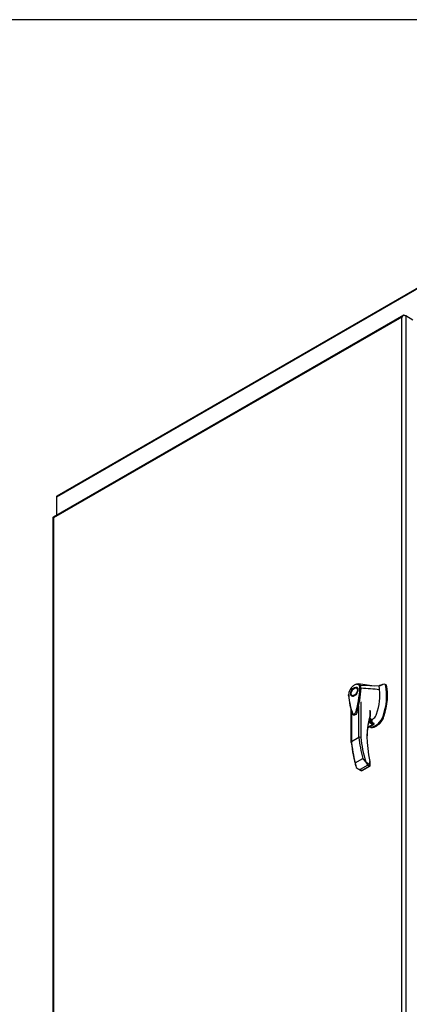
# Model space of a CAD drawing. Header units: inches. Extents: x 1 to 359, y -2 to 239.
# Tile 98 of 103: x 242 to 262, y 188 to 239. Entities that reach past the tile are written whole.
import ezdxf

# ---------------------------------------------------------------- set-up
doc = ezdxf.new("R2010")
doc.units = ezdxf.units.IN
doc.header["$MEASUREMENT"] = 0
for name, color, linetype in [('COM71195-8', 7, 'Continuous'), ('COM71302-3', 7, 'Continuous'), ('Default', 7, 'Continuous'), ('HAN13068', 7, 'Continuous')]:
    doc.layers.add(name, color=color, linetype=linetype)

# ---------------------------------------------------------------- blocks, each defined once
blk = doc.blocks.new('SE7')
at = {"layer": 'COM71195-8', "color": 7, "linetype": 'Continuous'}
for p, q in [((261.242, 223.723), (243.311, 213.371)), ((261.162, 223.629), (243.332, 213.335)), ((261.162, 185.569), (261.162, 223.629)), ((261.225, 223.708), (261.226, 223.708)), ((261.313, 223.716), (261.363, 223.687)), ((261.726, 223.477), (261.363, 223.687)), ((261.363, 223.687), (261.363, 185.51)), ((243.29, 213.335), (243.29, 175.158)), ((243.332, 213.335), (243.332, 175.275))]:
    blk.add_line(p, q, dxfattribs=at)
for centre, major_axis, ratio, start_param, end_param in [((261.262, 223.571), (0.101, 0.174), 0.57759, 1.04699, 1.570589), ((261.262, 223.571), (0.101, 0.174), 0.57759, 1.047405, 1.571004), ((261.313, 223.6), (0.071, -0.123), 0.57735, 2.356194, 3.403392), ((261.262, 223.629), (0.143, 0), 0.57735, 0.785398, 1.832596), ((243.433, 213.335), (0.143, 0), 0.57735, 2.879793, 3.141593), ((243.382, 213.248), (0.071, -0.123), 0.57735, 3.141593, 3.403392), ((243.433, 213.277), (-0.142, 0.082), 0.000359, 0.261592, 0.785191), ((243.433, 213.277), (-0.142, 0.082), 0.000359, -0.785191, -0.261592)]:
    blk.add_ellipse(centre, major_axis=major_axis, ratio=ratio, start_param=start_param, end_param=end_param, dxfattribs=at)
at = {"layer": 'COM71302-3', "color": 7, "linetype": 'Continuous'}
for p, q in [((281.595, 236.412), (243.48, 214.406)), ((281.617, 236.461), (243.503, 214.456)), ((243.48, 214.406), (243.48, 213.469))]:
    blk.add_line(p, q, dxfattribs=at)
blk.add_ellipse((243.556, 214.363), major_axis=(0.0536, -0.0929), ratio=0.57735, start_param=3.141593, end_param=3.926991, dxfattribs=at)
at = {"layer": 'HAN13068', "color": 7, "linetype": 'Continuous'}
for p, q in [((258.91, 204.586), (258.844, 204.625)), ((259.741, 204.719), (258.93, 204.833)), ((259.998, 204.706), (259.043, 204.755)), ((259.081, 204.611), (259.083, 204.611)), ((260.288, 204.81), (260.192, 204.791)), ((260.354, 204.781), (260.31, 204.807)), ((260.329, 204.78), (260.371, 204.756)), ((258.619, 204.235), (258.685, 204.197)), ((259.063, 203.905), (259.063, 202.082)), ((258.561, 203.535), (258.561, 201.828)), ((258.581, 203.461), (258.581, 201.855)), ((258.968, 202.078), (258.968, 203.713)), ((259.546, 203.224), (259.546, 203.48)), ((259.559, 203.206), (259.559, 203.429)), ((259.665, 202.755), (259.461, 202.873)), ((259.468, 202.905), (259.724, 202.758)), ((259.745, 202.785), (259.477, 202.94)), ((259.743, 202.794), (259.478, 202.947)), ((259.633, 202.857), (259.633, 203.037)), ((259.64, 202.854), (259.64, 203.03)), ((259.64, 202.994), (259.654, 203.003)), ((260.202, 203.183), (260.245, 203.158)), ((259.411, 202.576), (259.728, 202.759)), ((259.415, 202.611), (259.665, 202.755)), ((259.515, 202.636), (259.541, 202.622)), ((259.779, 202.674), (259.842, 202.71)), ((259.779, 202.674), (259.822, 202.649)), ((259.822, 202.649), (259.885, 202.686)), ((259.842, 202.71), (259.869, 202.727)), ((259.842, 202.71), (259.885, 202.686)), ((258.968, 202.078), (258.581, 201.855)), ((258.779, 200.784), (259.166, 201.008)), ((259.53, 200.705), (259.53, 200.854)), ((258.911, 200.482), (259.072, 200.389)), ((259.416, 200.661), (259.029, 200.437)), ((259.029, 200.437), (259.111, 200.39)), ((259.111, 200.39), (259.498, 200.613)), ((259.133, 200.387), (259.521, 200.611)), ((259.314, 200.83), (259.53, 200.705)), ((259.498, 200.613), (259.416, 200.661)), ((259.55, 200.664), (259.55, 200.785))]:
    blk.add_line(p, q, dxfattribs=at)
for centre, radius, start, end in [((259.005, 204.257), 0.564, 154.8966, 178.288), ((252.036, 205.17), 7.068, 345.4961, 355.4598), ((259.033, 204.702), 0.0544, 79.0934, 139.0201), ((258.757, 204.617), 0.264, 358.6454, 27.0986), ((259.051, 204.545), 0.0721, 65.3005, 114.8649), ((258.786, 204.61), 0.295, 0.0987, 29.4005), ((257.421, 204.206), 2.964, 339.7954, 11.168), ((260.293, 204.774), 0.0359, 9.9063, 99.4284), ((259.069, 204.235), 0.63, 169.2479, 176.5638), ((261.611, 204.416), 3.176, 183.2175, 201.2404), ((259.514, 203.206), 0.045, 341.5578, 0), ((259.69, 202.862), 0.11, 257.02, 288.1861), ((259.019, 201.979), 0.112, 66.796, 117.4127), ((259.147, 200.743), 0.371, 173.5893, 211.255), ((258.928, 200.466), 0.129, 138.6008, 139.0185), ((259.088, 200.771), 0.339, 220.5468, 259.9158), ((259.105, 200.438), 0.0578, 230.6479, 299.6251), ((259.207, 200.924), 0.142, 318.2125, 318.5998), ((259.492, 200.66), 0.0574, 300.2989, 356.4555), ((259.387, 200.793), 0.162, 357.2147, 18.8919)]:
    blk.add_arc(centre, radius, start, end, dxfattribs=at)
for major_axis in [(0.131, 0.227), (0.113, 0.195)]:
    blk.add_ellipse((258.732, 204.43), major_axis=major_axis, ratio=0.57735, dxfattribs=at)
for centre, major_axis, ratio, start_param, end_param in [((258.798, 204.391), (0.131, 0.227), 0.57735, 0.255303, 0.541215), ((258.227, 203.226), (1.283, 2.222), 0.57735, 5.059663, 5.624889), ((259.811, 203.051), (0.969, 1.679), 0.57735, 0.503683, 0.659062), ((258.227, 203.226), (1.283, 2.222), 0.57735, -0.608879, -0.565218), ((258.227, 203.226), (1.283, 2.222), 0.57735, -0.636714, -0.608879), ((258.227, 203.226), (1.283, 2.222), 0.57735, -0.658296, -0.636714), ((258.458, 203.093), (1.395, 2.417), 0.57735, 5.059663, 5.745271), ((260.307, 204.7), (-0.0469, -0.0812), 0.57735, 2.603678, 3.141593), ((258.798, 204.391), (0.131, 0.227), 0.57735, 2.600378, 2.88629), ((262.815, 200.118), (-2.429, 4.207), 0.57735, 0.473072, 1.082281), ((262.783, 200.1), (-2.406, 4.168), 0.57735, 0.473072, 0.780734), ((259.503, 202.946), (0.07, -0.122), 0.57735, 0.671015, 2.307421), ((259.511, 202.95), (0.076, -0.132), 0.57735, 0.604662, 2.342644), ((259.514, 203.206), (-0.0427, 0.0142), 0.726823, 2.569201, 3.141593), ((259.514, 203.206), (-0.0427, 0.0142), 0.726823, 3.141593, 4.139997), ((259.514, 203.206), (-0.045, 0), 0.57735, 3.141593, 3.926991), ((259.654, 203.278), (-0.169, -0.292), 0.57735, 0.785398, 1.508098), ((259.654, 203.278), (-0.169, -0.292), 0.57735, 1.508098, 1.918071), ((259.885, 203.145), (-0.281, -0.487), 0.57735, 0.785398, 1.918071), ((259.842, 203.169), (-0.281, -0.487), 0.57735, 1.054419, 1.918071), ((259.822, 203.109), (0.281, 0.487), 0.57735, 3.141593, 3.926991), ((259.779, 203.133), (-0.281, -0.487), 0.57735, 0.147984, 0.785398), ((259.681, 202.841), (-0.0469, 0.0812), 0.57735, 3.063678, 3.684625), ((259.842, 203.169), (-0.281, -0.487), 0.57735, 0.853656, 1.054419), ((262.86, 200.403), (-2.775, 4.806), 0.57735, 0.912126, 1.129482), ((262.908, 200.431), (-2.741, 4.748), 0.57735, 0.912905, 1.16926), ((262.473, 200.18), (-2.775, 4.806), 0.57735, 0.912126, 1.129482), ((262.426, 200.152), (-2.741, 4.748), 0.57735, 0.912905, 1.16926), ((259.498, 200.836), (-0.0439, -0.0101), 0.383194, 3.12665, 3.816804), ((259.095, 200.454), (0.0085, 0.0697), 0.711531, 2.847591, 3.63299), ((259.111, 200.426), (-0.0225, 0.039), 0.57735, 2.356194, 3.141593), ((259.482, 200.677), (-0.0085, -0.0697), 0.711531, 0.491397, 2.062193), ((259.498, 200.65), (-0.0225, 0.039), 0.57735, 2.356194, 3.142179), ((259.482, 200.677), (-0.0646, 0.0275), 0.711531, 3.318482, 4.220992)]:
    blk.add_ellipse(centre, major_axis=major_axis, ratio=ratio, start_param=start_param, end_param=end_param, dxfattribs=at)
for points, knots in [([(258.442, 204.274), (258.457, 204.077), (258.485, 203.891), (258.546, 203.626), (258.569, 203.54), (258.609, 203.415), (258.623, 203.374), (258.643, 203.325), (258.646, 203.315), (258.657, 203.298), (258.664, 203.292), (258.689, 203.281), (258.711, 203.285), (258.756, 203.311), (258.778, 203.334), (258.803, 203.374), (258.81, 203.388), (258.819, 203.417), (258.823, 203.431), (258.842, 203.503), (258.855, 203.56), (258.895, 203.731), (258.918, 203.843), (258.978, 204.177), (259.006, 204.396), (259.021, 204.611)], [0, 0, 0, 0, 0.25, 0.25, 0.375, 0.375, 0.4375, 0.4375, 0.453125, 0.453125, 0.46875, 0.46875, 0.5, 0.5, 0.53125, 0.53125, 0.546875, 0.546875, 0.5625, 0.5625, 0.625, 0.625, 0.75, 0.75, 1, 1, 1, 1]), ([(258.493, 204.49), (258.488, 204.494), (258.486, 204.496), (258.487, 204.498), (258.49, 204.498), (258.495, 204.496)], [0, 0, 0, 0, 0.5, 0.5, 1, 1, 1, 1]), ([(258.992, 204.737), (258.98, 204.756), (258.966, 204.771), (258.946, 204.786), (258.941, 204.788), (258.932, 204.793), (258.928, 204.796), (258.914, 204.801), (258.904, 204.804), (258.883, 204.808), (258.872, 204.809), (258.856, 204.809), (258.85, 204.808), (258.839, 204.807), (258.833, 204.806), (258.804, 204.801), (258.779, 204.793), (258.73, 204.769), (258.705, 204.753), (258.675, 204.73), (258.669, 204.725), (258.656, 204.714), (258.65, 204.709), (258.633, 204.692), (258.621, 204.681), (258.599, 204.656), (258.588, 204.643), (258.567, 204.616), (258.556, 204.602), (258.527, 204.558), (258.51, 204.528), (258.495, 204.496)], [0, 0, 0, 0, 0.125, 0.125, 0.15625, 0.15625, 0.1875, 0.1875, 0.25, 0.25, 0.3125, 0.3125, 0.34375, 0.34375, 0.375, 0.375, 0.5, 0.5, 0.625, 0.625, 0.65625, 0.65625, 0.6875, 0.6875, 0.75, 0.75, 0.8125, 0.8125, 0.875, 0.875, 1, 1, 1, 1]), ([(258.667, 204.726), (258.678, 204.736), (258.688, 204.745), (258.726, 204.774), (258.754, 204.791), (258.808, 204.818), (258.836, 204.827), (258.887, 204.836), (258.912, 204.836), (258.957, 204.828), (258.978, 204.819), (259.015, 204.793), (259.03, 204.776), (259.043, 204.755)], [0.3244512, 0.3244512, 0.3244512, 0.3244512, 0.375, 0.375, 0.5, 0.5, 0.625, 0.625, 0.75, 0.75, 0.875, 0.875, 1, 1, 1, 1]), ([(258.439, 204.238), (258.436, 204.24), (258.433, 204.243), (258.429, 204.249), (258.429, 204.253), (258.429, 204.258), (258.43, 204.259), (258.431, 204.263), (258.432, 204.264), (258.434, 204.267), (258.435, 204.269), (258.438, 204.272), (258.44, 204.273), (258.442, 204.274)], [0, 0, 0, 0, 0.25, 0.25, 0.5, 0.5, 0.625, 0.625, 0.75, 0.75, 0.875, 0.875, 1, 1, 1, 1]), ([(258.879, 203.4), (258.873, 203.367), (258.859, 203.334), (258.821, 203.277), (258.797, 203.254), (258.748, 203.225), (258.723, 203.219), (258.699, 203.224), (258.696, 203.225), (258.694, 203.226)], [0, 0, 0, 0, 0.25, 0.25, 0.5, 0.5, 0.75, 0.75, 0.7773411, 0.7773411, 0.7773411, 0.7773411]), ([(259.745, 202.785), (259.746, 202.787), (259.746, 202.789), (259.745, 202.792), (259.744, 202.793), (259.742, 202.794), (259.742, 202.794), (259.742, 202.794)], [0, 0, 0, 0, 0.25, 0.25, 0.5, 0.5, 0.5026956, 0.5026956, 0.5026956, 0.5026956]), ([(258.581, 201.855), (258.577, 201.853), (258.575, 201.851), (258.57, 201.847), (258.568, 201.844), (258.564, 201.84), (258.563, 201.838), (258.561, 201.833), (258.561, 201.83), (258.561, 201.823), (258.563, 201.818), (258.568, 201.812), (258.57, 201.81), (258.575, 201.806), (258.577, 201.804), (258.581, 201.803)], [0, 0, 0, 0, 0.125, 0.125, 0.25, 0.25, 0.375, 0.375, 0.5, 0.5, 0.75, 0.75, 0.875, 0.875, 1, 1, 1, 1]), ([(259.166, 201.008), (259.171, 201.001), (259.176, 200.993), (259.187, 200.979), (259.193, 200.972), (259.211, 200.951), (259.223, 200.936), (259.242, 200.914), (259.248, 200.907), (259.261, 200.892), (259.268, 200.884), (259.288, 200.861), (259.301, 200.845), (259.313, 200.829)], [0, 0, 0, 0, 0.125, 0.125, 0.25, 0.25, 0.5, 0.5, 0.625, 0.625, 0.75, 0.75, 1, 1, 1, 1]), ([(259.55, 200.785), (259.55, 200.788), (259.549, 200.79), (259.548, 200.803), (259.546, 200.814), (259.539, 200.834), (259.535, 200.844), (259.53, 200.854)], [0.4404776, 0.4404776, 0.4404776, 0.4404776, 0.5, 0.5, 0.75, 0.75, 1, 1, 1, 1]), ([(259.313, 200.829), (259.325, 200.813), (259.335, 200.797), (259.349, 200.773), (259.353, 200.765), (259.362, 200.75), (259.366, 200.743), (259.378, 200.722), (259.386, 200.708), (259.397, 200.689), (259.401, 200.683), (259.408, 200.671), (259.412, 200.666), (259.416, 200.661)], [0, 0, 0, 0, 0.25, 0.25, 0.375, 0.375, 0.5, 0.5, 0.75, 0.75, 0.875, 0.875, 1, 1, 1, 1])]:
    blk.add_open_spline(points, degree=3, knots=knots, dxfattribs=at)
for points in [[(260.027, 204.531), (259.712, 204.558), (259.397, 204.584), (259.083, 204.611)], [(260.192, 204.791), (260.127, 204.763), (260.062, 204.734), (259.998, 204.706)], [(258.694, 203.226), (258.676, 203.231), (258.66, 203.245), (258.651, 203.265)], [(258.664, 203.243), (258.665, 203.239), (258.676, 203.234), (258.695, 203.227)]]:
    blk.add_open_spline(points, degree=3, dxfattribs=at)
blk = doc.blocks.new('BORDER')
at = {"layer": 'Default', "color": 7, "linetype": 'Continuous'}
blk.add_line((0, 27.86), (-41.86, 27.86), dxfattribs=at)

msp = doc.modelspace()

# ---------------------------------------------------------------- block references
at = {"layer": 'Default', "color": 7, "xscale": 8.55, "yscale": 8.55, "zscale": 8.55}
msp.add_blockref('BORDER', (359.223, 0.67), dxfattribs=at)
at = {"layer": 'Default'}
msp.add_blockref('SE7', (0, 0), dxfattribs=at)

doc.saveas('drawing.dxf')
